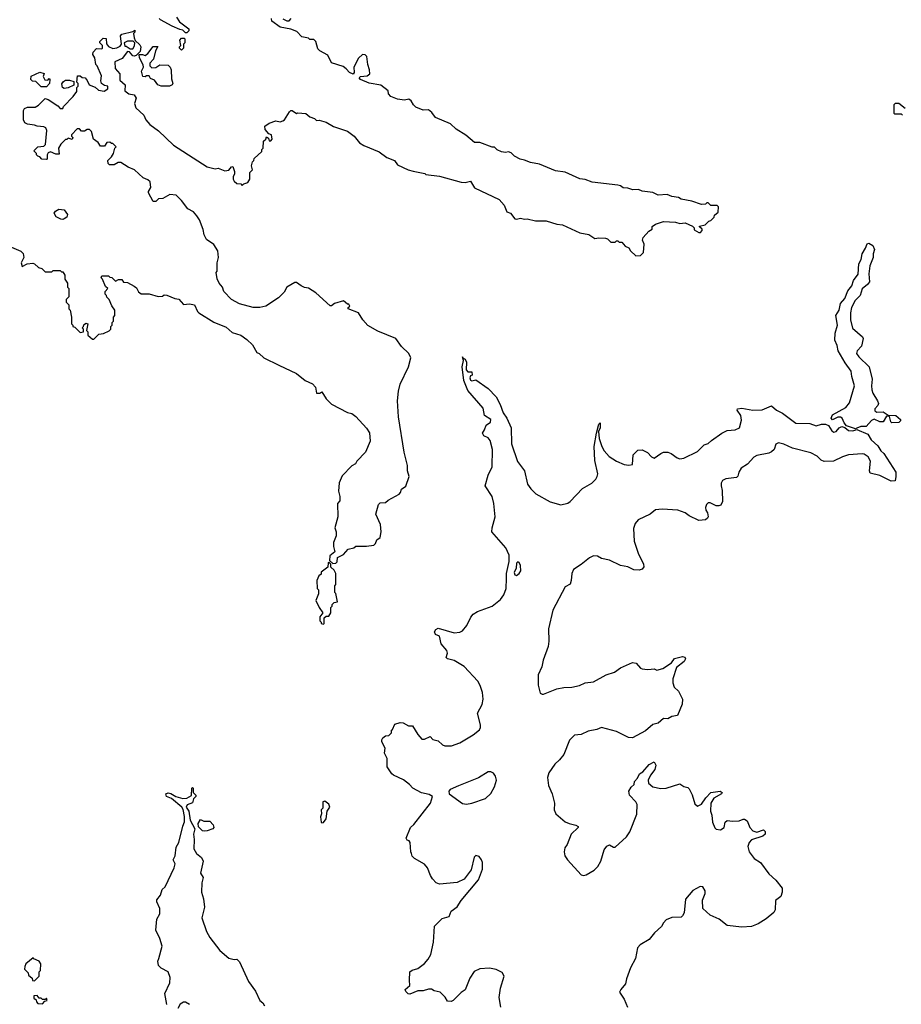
# Model space of a CAD drawing. Extents: x 2239781 to 2394849, y 665654 to 770575.
# Tile 140 of 147: x 2354876 to 2361405, y 755186 to 762477. Entities that reach past the tile are written whole.
import ezdxf

# ---------------------------------------------------------------- set-up
doc = ezdxf.new("R2010")
doc.units = 0

msp = doc.modelspace()

# ---------------------------------------------------------------- linework, layer by layer
at = {"layer": '0CON10XD'}
for points in [[(2356037.5, 762495), (2356060.7, 762460.7), (2356128.3, 762408.3), (2356130, 762395), (2356115, 762380), (2356105, 762380), (2356085, 762400), (2356063, 762403), (2356005, 762427.5), (2355920, 762475), (2355910, 762485)], [(2357790, 761355), (2357877, 761337), (2357885, 761330), (2357985, 761317.5), (2358145, 761272.5), (2358175, 761270), (2358215, 761280), (2358245, 761232.5), (2358427.5, 761145), (2358463.6, 761103.6), (2358483.6, 761053.6), (2358510, 761045), (2358543, 761003), (2358555, 761000), (2358585, 761007.5), (2358615, 761000), (2358635, 761002.5), (2358695, 760987.5), (2358775, 760986.7), (2358855, 760962.5), (2358897, 760957), (2359025, 760897.5), (2359090, 760885), (2359135, 760857.5), (2359165, 760862.5), (2359215, 760860), (2359230, 760855), (2359255, 760830), (2359285, 760830), (2359295, 760840), (2359305, 760840), (2359315, 760830), (2359335, 760830), (2359360.7, 760800.7), (2359386.4, 760786.4), (2359400, 760765), (2359438.3, 760728.3), (2359475, 760730), (2359497, 760753), (2359500, 760815), (2359487.5, 760845), (2359492.5, 760865), (2359535, 760910), (2359560, 760925), (2359560, 760945), (2359585, 760962.5), (2359645, 760982.5), (2359733, 760977), (2359765, 760967.5), (2359805, 760972.5), (2359858.3, 760948.3), (2359870, 760935), (2359871.7, 760921.7), (2359905, 760900), (2359918.3, 760901.7), (2359930, 760915), (2359930, 760925), (2359911.7, 760941.7), (2359911.7, 760948.3), (2359951.7, 760958.3), (2359980, 760985), (2359995, 760990), (2360020, 761015), (2360021.7, 761028.3), (2360048.3, 761051.7), (2360051.7, 761091.7), (2360041.7, 761101.7), (2359995, 761100), (2359975, 761120), (2359965, 761120), (2359955, 761110), (2359925, 761107.5), (2359855, 761132.5), (2359775, 761147.5), (2359755, 761160), (2359705, 761167.5), (2359671.7, 761181.7), (2359605, 761177.5), (2359565, 761196.7), (2359487, 761207), (2359459.3, 761219.3), (2359416.4, 761216.4), (2359379.3, 761229.3), (2359345, 761232.5), (2359326.7, 761246.7), (2359305, 761252.5), (2359115, 761273.3), (2359065, 761292.5), (2359025, 761297.5), (2358915, 761347.5), (2358845, 761357.5), (2358727, 761407), (2358658.3, 761418.3), (2358615, 761437.5), (2358583, 761443), (2358540, 761465), (2358515, 761490), (2358497, 761497), (2358475, 761492.5), (2358445, 761497.5), (2358413, 761513), (2358391.7, 761531.7), (2358375, 761532.5), (2358285, 761566.7), (2358245, 761566.7), (2358180.7, 761620.7), (2358107.5, 761665), (2358066.1, 761706.1), (2357955, 761752.5), (2357928.3, 761788.3), (2357905, 761810), (2357865, 761807.5), (2357809.3, 761829.3), (2357792.5, 761845), (2357776.4, 761876.4), (2357757, 761887), (2357725, 761880), (2357675, 761887.5), (2357625, 761907.5), (2357608.3, 761928.3), (2357605, 761950), (2357551.7, 761991.7), (2357465, 762006.7), (2357400, 762035), (2357390, 762045), (2357400, 762055), (2357449.3, 762060.7), (2357470, 762075), (2357467.5, 762105), (2357453.3, 762145), (2357447.5, 762205), (2357435, 762217.5), (2357415, 762220), (2357385, 762192.5), (2357350.8, 762125), (2357352.5, 762085), (2357345, 762072.5), (2357317.5, 762085), (2357293.9, 762113.9), (2357270.7, 762130.7), (2357185, 762157.5), (2357157.5, 762215), (2357100, 762245), (2357085, 762260), (2357070, 762315), (2357055, 762330), (2357025, 762330), (2357015, 762340), (2356965, 762350), (2356928.3, 762388.3), (2356885, 762407.5), (2356805, 762422.5), (2356742.5, 762465), (2356740, 762485)], [(2356825, 762482.5), (2356855, 762467.5), (2356871.7, 762468.3), (2356887.5, 762485)], [(2354815, 760792.5), (2354885, 760762.5), (2354902.5, 760745), (2354907.5, 760715), (2354887.5, 760675), (2354895, 760650), (2354930.7, 760669.3), (2354973, 760673), (2354985, 760670), (2355015, 760642.5), (2355040, 760635), (2355065, 760610), (2355115, 760610), (2355125, 760620), (2355175, 760620), (2355185, 760610), (2355195, 760610), (2355210, 760585), (2355210, 760555), (2355230, 760525), (2355230, 760495), (2355240, 760485), (2355240, 760425), (2355220, 760405), (2355220, 760385), (2355240, 760365), (2355240, 760335), (2355250, 760325), (2355260, 760275), (2355260, 760225), (2355270, 760215), (2355270, 760205), (2355285, 760200), (2355325, 760160), (2355350, 760165), (2355350, 760185), (2355340, 760195), (2355350, 760205), (2355351.7, 760218.3), (2355365, 760230), (2355380, 760225), (2355370, 760175), (2355380, 760165), (2355381.7, 760141.7), (2355415, 760110), (2355425, 760110), (2355463, 760147), (2355497, 760153), (2355538.3, 760171.7), (2355550, 760185), (2355550, 760205), (2355560, 760215), (2355560, 760235), (2355570, 760245), (2355570, 760275), (2355580, 760285), (2355580, 760325), (2355558.3, 760358.3), (2355540, 760405), (2355521.7, 760421.7), (2355520, 760435), (2355510, 760445), (2355510, 760465), (2355530, 760485), (2355511.7, 760501.7), (2355490, 760555), (2355480, 760565), (2355485, 760580), (2355535, 760580), (2355545, 760570), (2355558.3, 760568.3), (2355585, 760540), (2355607, 760553), (2355631.7, 760551.7), (2355645, 760532.5), (2355675, 760530), (2355725, 760503.3), (2355740.7, 760490.7), (2355755, 760462.5), (2355775, 760446.7), (2355835, 760446.2), (2355902.5, 760427.5), (2355935, 760430), (2355945, 760440), (2355965, 760436.7), (2356025, 760412.5), (2356055, 760407.5), (2356088.3, 760368.3), (2356135, 760373.3), (2356170, 760365), (2356192.5, 760315), (2356202.5, 760305), (2356315, 760237.5), (2356405, 760200), (2356449.3, 760159.3), (2356515, 760140), (2356559.5, 760109.5), (2356599.3, 760069.3), (2356631.7, 760011.7), (2356650, 760005), (2356683.9, 759973.9), (2356795, 759917.5), (2356925, 759857.5), (2356990, 759805), (2357045, 759780), (2357067.5, 759755), (2357075, 759710), (2357099.3, 759710.7), (2357115, 759720), (2357145, 759670), (2357185, 759630), (2357305, 759567.5), (2357335, 759560), (2357365, 759537.5), (2357445, 759452.5), (2357466.4, 759416.4), (2357472.5, 759355), (2357437.5, 759275), (2357373.6, 759206.4), (2357363, 759187), (2357337, 759173), (2357265, 759100), (2357243, 759047), (2357237.5, 758985), (2357247.5, 758945), (2357247.5, 758915), (2357230, 758895), (2357232.5, 758795), (2357210, 758715), (2357220, 758685), (2357220, 758655), (2357200, 758605), (2357200, 758575), (2357210, 758535), (2357173, 758507), (2357171.7, 758471.7), (2357195, 758450), (2357218.3, 758451.7), (2357227, 758463), (2357230, 758495), (2357275, 758517.5), (2357310, 758555), (2357350, 758565), (2357365, 758577.5), (2357445, 758577.5), (2357500, 758585), (2357511.7, 758598.3), (2357520, 758625), (2357547, 758643), (2357552.5, 758685), (2357548.3, 758738.3), (2357512.5, 758815), (2357533, 758887), (2357545, 758900), (2357585, 758902.5), (2357605, 758920), (2357686.4, 758963.6), (2357697.5, 758975), (2357705, 759000), (2357737, 759023), (2357760, 759095), (2357747.5, 759135), (2357747.5, 759175), (2357724, 759275), (2357681.2, 759535), (2357674.2, 759654.2), (2357680.6, 759725), (2357693.3, 759776.7), (2357756.7, 759905), (2357773, 759973), (2357757.5, 760005), (2357705, 760057.5), (2357662.5, 760115), (2357529.3, 760169.3), (2357455, 760212.5), (2357417.5, 760255), (2357385.9, 760305.9), (2357310, 760335), (2357310, 760345), (2357320, 760355), (2357315, 760370), (2357305, 760370), (2357273.6, 760393.6), (2357207.5, 760375), (2357185, 760357.5), (2357175, 760357.5), (2357070, 760455), (2357015, 760487.5), (2356985, 760492.5), (2356960, 760505), (2356925, 760530), (2356915, 760530), (2356853.6, 760496.4), (2356835, 760460), (2356793, 760417), (2356700, 760355), (2356653.9, 760346.1), (2356605, 760346.2), (2356505, 760373.8), (2356445.9, 760405.9), (2356387.5, 760465), (2356377, 760497), (2356352.5, 760525), (2356338.3, 760558.3), (2356332.5, 760605), (2356337.5, 760615), (2356337.5, 760675), (2356347.5, 760715), (2356342.5, 760765), (2356313, 760813), (2356259.3, 760849.3), (2356242.7, 760882.7), (2356233.9, 760923.9), (2356206.7, 760995), (2356187.5, 761025), (2356163, 761053), (2356122.5, 761075), (2356075, 761137.5), (2356035, 761177.5), (2355988.3, 761181.7), (2355937, 761153), (2355905, 761150), (2355885, 761130), (2355865, 761130), (2355830, 761195), (2355830, 761205), (2355847.5, 761235), (2355842.5, 761275), (2355825, 761290), (2355790, 761305), (2355727.5, 761365), (2355680, 761385), (2355625, 761420), (2355605, 761420), (2355575, 761402.5), (2355542.5, 761402.5), (2355531.7, 761411.7), (2355530, 761435), (2355555, 761460), (2355570, 761485), (2355580, 761525), (2355590, 761535), (2355565, 761560), (2355555, 761560), (2355545, 761570), (2355521.7, 761568.3), (2355505, 761540), (2355475, 761540), (2355458.3, 761568.3), (2355421.7, 761591.7), (2355407.7, 761647.7), (2355393, 761663), (2355375, 761662.5), (2355355, 761650), (2355335, 761650), (2355318.3, 761668.3), (2355301.7, 761668.3), (2355260, 761625), (2355260, 761615), (2355270, 761605), (2355265, 761590), (2355235, 761600), (2355225, 761590), (2355215, 761590), (2355180, 761555), (2355162.5, 761525), (2355168.3, 761481.7), (2355145, 761480), (2355105, 761497.5), (2355088.3, 761491.7), (2355080, 761475), (2355080, 761445), (2355075, 761442.5), (2355040, 761445), (2355025, 761460), (2355010, 761465), (2355000, 761475), (2355000, 761485), (2354980, 761505), (2355010, 761535), (2355055, 761540), (2355067, 761553), (2355077.5, 761655), (2355070, 761675), (2355055, 761682.5), (2355005, 761687.5), (2354986.1, 761696.1), (2354935, 761703.8), (2354914.1, 761714.1), (2354903.3, 761735), (2354903.3, 761805), (2354910.7, 761819.3), (2354935, 761828.8), (2354991.7, 761828.3), (2355016.4, 761843.6), (2355065, 761892.5), (2355086.1, 761886.1), (2355158.8, 761838.8), (2355175, 761820), (2355195, 761820), (2355200, 761835), (2355273, 761907), (2355300, 761945), (2355300, 761975), (2355310, 761985), (2355310, 762005), (2355300, 762015), (2355305, 762060), (2355325, 762060), (2355338.3, 762048.3), (2355360, 762045), (2355377, 762027), (2355390, 761995), (2355435, 761977.5), (2355460, 761955), (2355501.7, 761948.3), (2355530, 761965), (2355530, 761985), (2355505, 761990), (2355482.5, 762005), (2355477.5, 762025), (2355481.7, 762061.7), (2355450, 762135), (2355440, 762145), (2355432.5, 762195), (2355418.3, 762218.3), (2355420, 762235), (2355445, 762262.5), (2355485, 762260), (2355490, 762265), (2355490, 762285), (2355470, 762305), (2355470, 762315), (2355495, 762340), (2355517, 762337), (2355518.3, 762298.3), (2355535, 762277.5), (2355565, 762263.3), (2355595, 762267.5), (2355619.3, 762280.7), (2355630, 762295), (2355623.3, 762356.7), (2355631.7, 762368.3), (2355715, 762390), (2355728.3, 762398.3), (2355730, 762385), (2355720, 762375), (2355723, 762343), (2355731.7, 762321.7), (2355765, 762290), (2355772.5, 762275), (2355768.3, 762241.7), (2355738.3, 762211.7), (2355725, 762207.5), (2355715, 762210), (2355688.3, 762238.3), (2355675, 762240), (2355635, 762190), (2355580, 762165), (2355582.5, 762115), (2355617.5, 762075), (2355618.3, 762028.3), (2355656.7, 761995), (2355655, 761950), (2355685, 761927.5), (2355725, 761920), (2355740, 761895), (2355727.5, 761855), (2355737.5, 761825), (2355795, 761770), (2355810, 761735), (2355840.7, 761700.7), (2355905, 761652.5), (2356015, 761547.5), (2356195, 761432.5), (2356265, 761387.5), (2356325, 761373.3), (2356345, 761377.5), (2356395, 761357.5), (2356425, 761362.5), (2356445, 761387.5), (2356455, 761390), (2356467, 761353), (2356467, 761333), (2356457.5, 761315), (2356457.5, 761295), (2356465, 761280), (2356483.3, 761263.3), (2356515, 761260), (2356525, 761250), (2356535, 761260), (2356565, 761270), (2356580, 761295), (2356580, 761345), (2356600, 761365), (2356592.5, 761395), (2356600, 761425), (2356610, 761435), (2356611.7, 761448.3), (2356668.3, 761501.7), (2356670, 761515), (2356680, 761525), (2356681.7, 761578.3), (2356698.3, 761591.7), (2356705, 761610), (2356718.3, 761598.3), (2356725, 761580), (2356735, 761580), (2356747, 761593), (2356740, 761625), (2356721.7, 761631.7), (2356693, 761663), (2356691.7, 761688.3), (2356725, 761710), (2356773, 761727), (2356805, 761720), (2356825, 761727.5), (2356836.7, 761735), (2356875, 761793.3), (2356885, 761803.3), (2356895, 761803.8), (2356925, 761782.5), (2356935, 761786.7), (2356995, 761782.5), (2357025, 761757.5), (2357060, 761745), (2357075, 761730), (2357095, 761732.5), (2357147, 761717), (2357200, 761685), (2357305, 761650), (2357353, 761613), (2357392.5, 761565), (2357423.9, 761543.9), (2357538.3, 761498.3), (2357596.4, 761456.4), (2357652.5, 761435), (2357675, 761402.5), (2357754.1, 761364.1), (2357790, 761355)], [(2355715, 762260), (2355727, 762283), (2355730, 762305), (2355717.5, 762317.5), (2355675, 762317.5), (2355650, 762305), (2355655, 762280), (2355665, 762280), (2355695, 762260), (2355715, 762260)], [(2356075, 762250), (2356060, 762265), (2356060, 762275), (2356070, 762285), (2356062.5, 762325), (2356075, 762340), (2356095, 762340), (2356100, 762335), (2356100, 762305), (2356090, 762295), (2356090, 762265), (2356075, 762250)], [(2355923.6, 761983.6), (2355900, 761995), (2355875, 762030), (2355845, 762040), (2355835, 762060), (2355815, 762060), (2355805, 762052.5), (2355787, 762057), (2355778.8, 762095), (2355792.5, 762125), (2355791.7, 762141.7), (2355763, 762193), (2355761.7, 762218.3), (2355785, 762220), (2355805, 762212.5), (2355825, 762227.5), (2355865, 762277.5), (2355898.3, 762278.3), (2355883, 762247), (2355866.7, 762185), (2355840, 762155), (2355840, 762135), (2355855, 762120), (2355885, 762122.5), (2355915, 762142.5), (2355975, 762140), (2355990, 762125), (2355997.5, 762105), (2356000.7, 762039.3), (2356010, 762005), (2356005.9, 761994.1), (2355985, 761983.8), (2355923.6, 761983.6)], [(2355075, 761980), (2355035, 761980), (2354995, 762020), (2354971.7, 762021.7), (2354960, 762035), (2354961.7, 762058.3), (2355025, 762087.5), (2355058.3, 762078.3), (2355050, 762055), (2355061.7, 762031.7), (2355085, 762030), (2355095, 762040), (2355100, 762035), (2355097.5, 762005), (2355075, 761980)], [(2355205, 761967.5), (2355192.5, 761975), (2355188.3, 762001.7), (2355201.7, 762018.3), (2355215, 762030), (2355245, 762030), (2355278.3, 762018.3), (2355278.3, 761991.7), (2355235, 761973.3), (2355205, 761967.5)], [(2361435, 761820), (2361387, 761857), (2361360, 761855), (2361350, 761845), (2361350, 761785), (2361355, 761780), (2361405, 761780), (2361415, 761770)], [(2355195, 760997.5), (2355180.7, 761000.7), (2355147, 761017), (2355132.5, 761045), (2355140.7, 761059.3), (2355165, 761072.5), (2355205, 761067.5), (2355230, 761035), (2355226.4, 761013.6), (2355205, 761002.5), (2355195, 760997.5)], [(2361065, 759447.5), (2360999.8, 759469.8), (2360981, 759491), (2360967.1, 759527.1), (2360955, 759534.6), (2360935, 759534.5), (2360895, 759514.4), (2360886.2, 759525), (2360895, 759550), (2360995, 759604.2), (2361021.7, 759638.3), (2361058.8, 759765), (2361038.5, 759835), (2361034.5, 759875), (2360990, 759935), (2360938.6, 760025), (2360931.2, 760065), (2360913.9, 760103.9), (2360915.8, 760155), (2360933.5, 760215), (2360919.2, 760285), (2360944.3, 760325.7), (2360954.3, 760375), (2360987.6, 760412.4), (2361010.3, 760469.7), (2361038.8, 760505), (2361050, 760545), (2361086.7, 760593.3), (2361090.3, 760669.7), (2361108.8, 760701.2), (2361115, 760742.5), (2361140, 760785), (2361152.7, 760817.3), (2361165, 760822), (2361193.8, 760805), (2361206.2, 760775), (2361196, 760744), (2361195.7, 760715), (2361172.5, 760655), (2361165.6, 760595), (2361168.8, 760535), (2361155, 760516.2), (2361115.6, 760484.4), (2361101.2, 760435), (2361062.8, 760397.2), (2361036.9, 760345), (2361027.9, 760305), (2361030, 760255), (2361045, 760191.2), (2361117.7, 760127.7), (2361123.8, 760115), (2361110.3, 760059.7), (2361078.1, 760025), (2361072.7, 760005), (2361090.4, 759980.4), (2361166.9, 759905), (2361190, 759815), (2361184.4, 759765), (2361187.8, 759735), (2361195, 759710), (2361230, 759655), (2361236, 759635), (2361230.5, 759619.5), (2361208.8, 759595), (2361209.3, 759579.3), (2361225, 759570), (2361271.7, 759571.7), (2361308.3, 759548.3), (2361365, 759546.2), (2361400, 759515), (2361400, 759505), (2361387, 759493), (2361335, 759492.5), (2361328.3, 759498.3), (2361318.3, 759538.3), (2361295, 759540), (2361270, 759500), (2361245, 759500), (2361205, 759517.5), (2361185, 759507.5), (2361146.1, 759463.9), (2361105, 759464.6), (2361075, 759451.2), (2361065, 759447.5)], [(2358438.6, 755165), (2358426.9, 755235), (2358438.1, 755305), (2358463.3, 755395), (2358450.5, 755420.5), (2358405, 755442.5), (2358355, 755454.4), (2358285, 755448.1), (2358242.2, 755427.8), (2358210.7, 755379.3), (2358175, 755293.8), (2358145, 755273.3), (2358086.8, 755213.2), (2358072.7, 755207.3), (2358045, 755210), (2358027.9, 755237.9), (2357991.2, 755275), (2357945.7, 755285.7), (2357925, 755298), (2357905, 755298.8), (2357865, 755284.2), (2357825, 755286.2), (2357765, 755260), (2357753, 755263), (2357735, 755280), (2357730, 755295), (2357766.7, 755325), (2357762.5, 755365), (2357766.7, 755425), (2357782, 755438), (2357825, 755450.8), (2357873.4, 755486.6), (2357901.1, 755518.9), (2357921.4, 755555), (2357940.8, 755645), (2357947.5, 755765), (2358005, 755820), (2358057.5, 755835), (2358072.5, 755875), (2358115, 755907.5), (2358146, 755955), (2358275, 756107.5), (2358303.6, 756186.4), (2358303.3, 756235), (2358297.5, 756255), (2358279.3, 756279.3), (2358255, 756287.5), (2358241.2, 756275), (2358218.7, 756181.3), (2358166.9, 756113.1), (2358115, 756087.5), (2357984.1, 756074.1), (2357960, 756085), (2357933.8, 756115), (2357918.3, 756138.3), (2357896.7, 756195), (2357873, 756223), (2357800, 756265), (2357783, 756283), (2357778.3, 756301.7), (2357772.5, 756315), (2357767.5, 756385), (2357760, 756395), (2357745, 756400), (2357737.5, 756415), (2357771.2, 756495), (2357795, 756516.7), (2357918.8, 756675), (2357932.5, 756725), (2357909.2, 756739.2), (2357852.4, 756752.4), (2357786.7, 756785), (2357764.2, 756814.2), (2357718.7, 756848.7), (2357645, 756881.2), (2357632.7, 756892.7), (2357597.5, 756945), (2357597.5, 757005), (2357577.5, 757045), (2357581.7, 757081.7), (2357558.3, 757128.3), (2357557.5, 757145), (2357565, 757160), (2357585, 757172.5), (2357610, 757175), (2357630, 757195), (2357630, 757215), (2357638.3, 757221.7), (2357655, 757260), (2357695, 757272.5), (2357715, 757270), (2357755, 757248.8), (2357785, 757247.5), (2357824.5, 757184.5), (2357855, 757150), (2357875, 757148), (2357915, 757167.5), (2357935, 757147.5), (2357975, 757137.5), (2358006.9, 757106.9), (2358025, 757098.6), (2358075, 757100), (2358135, 757121.8), (2358235, 757182.3), (2358281.5, 757218.5), (2358287.8, 757235), (2358288.1, 757255), (2358267.7, 757342.3), (2358301.2, 757405), (2358308.8, 757445), (2358302.5, 757495), (2358286.4, 757546.4), (2358268.1, 757578.1), (2358167.3, 757687.3), (2358095, 757731.2), (2358045, 757743.8), (2358033.6, 757753.6), (2358043.3, 757785), (2358040, 757805), (2357998, 757855), (2357985, 757911.2), (2357955, 757923.3), (2357949.1, 757945), (2357958.2, 757961.8), (2357975, 757970), (2358095, 757937.1), (2358135, 757940.8), (2358155, 757950.8), (2358188.6, 757991.4), (2358216.6, 758053.4), (2358233.8, 758075), (2358266.4, 758093.6), (2358375.9, 758134.1), (2358437.8, 758182.2), (2358461.5, 758218.5), (2358477.8, 758265), (2358482, 758338), (2358482.5, 758375), (2358501.5, 758465), (2358500.6, 758510.6), (2358476.4, 758566.4), (2358374, 758685), (2358376, 758715), (2358396.7, 758795), (2358387.1, 758895), (2358375.6, 758945), (2358322.5, 759025), (2358345.5, 759105), (2358374.3, 759165), (2358377.1, 759295), (2358361.5, 759361.5), (2358345, 759380), (2358312.5, 759395), (2358302.5, 759415), (2358319.5, 759440.5), (2358331.2, 759475), (2358364, 759496), (2358364.2, 759515), (2358319.2, 759545), (2358309.6, 759599.6), (2358195, 759732), (2358165.7, 759805), (2358154.2, 759905), (2358163, 759953), (2358155, 759980), (2358160, 759970), (2358175, 759962.5), (2358185, 759940), (2358183, 759883), (2358195, 759870), (2358225, 759870), (2358227.5, 759845), (2358215, 759840), (2358210, 759825), (2358215, 759807.5), (2358225, 759803.3), (2358255, 759808.8), (2358345, 759746.7), (2358405.5, 759685), (2358435, 759627.5), (2358457.5, 759565), (2358485, 759527.1), (2358517.1, 759455), (2358518.8, 759335), (2358561.9, 759205), (2358614.3, 759135), (2358638.1, 759038.1), (2358662.1, 759002.1), (2358698.8, 758965), (2358805, 758906.7), (2358885, 758883.3), (2358935, 758896.7), (2358952.3, 758907.7), (2359043.3, 759005), (2359112.5, 759045), (2359143.3, 759075), (2359153.8, 759095), (2359158.8, 759115), (2359136.4, 759213.6), (2359130.6, 759315), (2359147.5, 759415), (2359165, 759482.5), (2359175, 759492.5), (2359175.7, 759455), (2359162.5, 759427.5), (2359168, 759375), (2359187.5, 759315), (2359205, 759283.3), (2359242.7, 759242.7), (2359295, 759206.7), (2359353.6, 759183.6), (2359387, 759177), (2359415, 759182.5), (2359420, 759255), (2359455, 759290), (2359485, 759292.5), (2359525, 759272.5), (2359555, 759240), (2359575, 759230), (2359623.3, 759265), (2359645, 759273.1), (2359675, 759274.4), (2359701.2, 759265), (2359745, 759232), (2359765, 759226), (2359795, 759229.2), (2359895, 759279.4), (2359945, 759327.5), (2359975, 759337.5), (2359998.6, 759361.4), (2360075, 759414.2), (2360115, 759434.2), (2360175, 759440.6), (2360208, 759455), (2360222.3, 759512.3), (2360215.8, 759545), (2360190, 759585), (2360192.5, 759595), (2360225, 759600), (2360305.9, 759584.1), (2360375, 759588.6), (2360445, 759616.2), (2360480, 759585), (2360525, 759564), (2360625, 759489.2), (2360727.5, 759487.5), (2360775, 759468.9), (2360815, 759482.5), (2360845, 759481.1), (2360865, 759471.4), (2360891.1, 759431.1), (2360905, 759421.1), (2360923.8, 759426.2), (2360945.6, 759455), (2360965, 759463.8), (2360987.7, 759457.7), (2361015, 759433.6), (2361046.7, 759433.3), (2361075, 759441.4), (2361156.9, 759406.9), (2361182.5, 759365), (2361231.7, 759321.7), (2361254.5, 759284.5), (2361276.2, 759265), (2361364.3, 759125), (2361365.8, 759095), (2361358.8, 759061.2), (2361329.5, 759059.5), (2361245, 759100.8), (2361175, 759117.5), (2361170, 759135), (2361177, 759207), (2361159.7, 759239.7), (2361129.3, 759259.3), (2361115, 759263.1), (2361015, 759253.8), (2360969.5, 759240.5), (2360902.6, 759207.4), (2360835, 759204.3), (2360812.5, 759215), (2360782.5, 759245), (2360735, 759268.2), (2360600, 759305), (2360535, 759334.4), (2360495, 759342.9), (2360476.6, 759333.4), (2360463.1, 759295), (2360445, 759275.6), (2360423.8, 759266.2), (2360335, 759249.2), (2360312.7, 759237.3), (2360265.3, 759184.7), (2360218.6, 759155), (2360201.9, 759125), (2360194.2, 759095.8), (2360185, 759086.2), (2360105, 759076.9), (2360080, 759065), (2360070.8, 759045), (2360070, 759025), (2360079.5, 758989.5), (2360082, 758908), (2360069.3, 758880.7), (2360055, 758876.7)], [(2360055, 758876.7), (2360035, 758876.7), (2359988.8, 758898.8), (2359975, 758898.8), (2359963, 758887), (2359956.2, 758865), (2359957.5, 758845), (2359970, 758825), (2359974, 758795), (2359970, 758785), (2359955, 758774.2), (2359905, 758769.2), (2359835, 758802.5), (2359805, 758824), (2359750, 758845), (2359635, 758853.2), (2359585, 758847.8), (2359545, 758815.8), (2359456.5, 758773.5), (2359434.5, 758745.5), (2359421.3, 758708.7), (2359427.5, 758615), (2359455.8, 758525.8), (2359496.2, 758445), (2359497.5, 758425), (2359485, 758407.5), (2359465, 758400), (2359425, 758403.8), (2359380, 758425), (2359326.1, 758436.1), (2359244.1, 758474.1), (2359185, 758485.8), (2359154.5, 758504.5), (2359125, 758505.5), (2359095, 758492.5), (2359035, 758441.5), (2358977.5, 758405), (2358965.8, 758375.8), (2358961.2, 758325), (2358953, 758297), (2358915, 758277.5), (2358824.2, 758105), (2358791.4, 757965), (2358794.4, 757875), (2358789.5, 757835), (2358751.8, 757735), (2358742.2, 757685), (2358716.7, 757625), (2358715, 757550), (2358730.6, 757490.6), (2358745, 757481.2), (2358755, 757482), (2358855, 757521.9), (2358905, 757531.4), (2358966.4, 757533.6), (2359022.5, 757547.5), (2359065, 757566.7), (2359126.4, 757573.6), (2359220, 757625), (2359280, 757645), (2359325, 757678), (2359415, 757716.2), (2359442.3, 757712.3), (2359473.3, 757675), (2359485, 757670), (2359525, 757664), (2359552, 757668), (2359575, 757670), (2359595, 757660), (2359638.3, 757671.7), (2359703.3, 757715), (2359725, 757745.8), (2359785, 757761.2), (2359802.5, 757755), (2359806.7, 757745), (2359796.2, 757725), (2359741.5, 757678.5), (2359714.3, 757595), (2359714.2, 757565), (2359724.2, 757535), (2359756, 757505), (2359784.5, 757444.5), (2359781.7, 757408.3), (2359746.6, 757323.4), (2359705, 757316), (2359675, 757300), (2359645, 757302.5), (2359605, 757267.5), (2359565, 757256.7), (2359510.5, 757209.5), (2359415, 757159.2), (2359385, 757160.6), (2359295, 757206.9), (2359185, 757235.8), (2359149.7, 757220.3), (2359085, 757208), (2359035, 757184.2), (2358985, 757179.2), (2358947.9, 757142.1), (2358906.4, 757036.4), (2358875, 756995.7), (2358839.2, 756965), (2358795, 756898.8), (2358785.7, 756865), (2358791.4, 756805), (2358819.2, 756745), (2358835.7, 756675), (2358834.6, 756624.6), (2358845.8, 756595), (2358915, 756537.5), (2358945, 756524), (2358995, 756513.3), (2359011.7, 756501.7), (2359012.5, 756495), (2358960, 756445), (2358930.7, 756369.3), (2358913.3, 756345), (2358907.5, 756315), (2358913.3, 756285), (2358933.3, 756255), (2359034.4, 756144.4), (2359055, 756140), (2359072.5, 756145), (2359130.3, 756179.7), (2359158.8, 756205), (2359181.2, 756245), (2359205, 756330), (2359223.6, 756356.4), (2359245, 756367.5), (2359275, 756350), (2359285, 756350), (2359370, 756425), (2359395, 756462.5), (2359447.5, 756592.5), (2359448.8, 756665), (2359438.8, 756685), (2359392.9, 756735), (2359387.5, 756765), (2359405, 756793.8), (2359426.7, 756813.3), (2359430, 756835), (2359450.8, 756859.2), (2359467.3, 756892.7), (2359491.7, 756908.3), (2359537.7, 756962.3), (2359575, 756980), (2359586.7, 756956.7), (2359578.8, 756925), (2359547.7, 756882.3), (2359530, 756845), (2359533.1, 756823.1), (2359565, 756796.2), (2359625, 756784.4), (2359665, 756786), (2359765, 756817.5), (2359795, 756797.5), (2359825, 756790), (2359835, 756780), (2359855.8, 756735.8), (2359875, 756670), (2359895, 756653.3), (2359925, 756667.5), (2359957.5, 756715), (2359995, 756753.8), (2360063.3, 756763.3), (2360077.5, 756755), (2360072.5, 756745), (2360017.3, 756712.7), (2359993.9, 756676.1), (2359993.3, 756615), (2360002.5, 756585), (2360006.7, 756535), (2360025, 756492.5), (2360035, 756483.3), (2360065, 756476.7), (2360093.3, 756495), (2360102, 756535), (2360115, 756546.2), (2360155, 756540.8), (2360205, 756544), (2360235, 756557.5), (2360245, 756557.5), (2360262.5, 756545), (2360283.9, 756493.9), (2360305, 756470), (2360335, 756460), (2360385, 756476.7), (2360396.7, 756465), (2360396.7, 756445), (2360378.8, 756431.2), (2360296.4, 756403.6), (2360277.5, 756385), (2360268.8, 756355), (2360278, 756315), (2360316.4, 756266.4), (2360361.9, 756235), (2360425, 756150.8), (2360475.6, 756105.6), (2360524, 756045), (2360523.8, 756016.2), (2360512.5, 755985), (2360473.3, 755955), (2360470, 755885), (2360460, 755865), (2360405, 755819.2), (2360345, 755782), (2360295, 755762.5), (2360225, 755756), (2360115, 755768.8), (2360055.5, 755815.5), (2359988.8, 755845), (2359936.2, 755896.2), (2359933.9, 755956.1), (2359952.5, 756005), (2359952.5, 756025), (2359936.4, 756056.4), (2359915, 756057.5), (2359860.7, 756029.3), (2359806, 755965), (2359796.1, 755863.9), (2359785, 755840), (2359775, 755830), (2359705, 755827.5), (2359665, 755810), (2359645, 755790), (2359629.3, 755760.7), (2359577.5, 755715), (2359537.5, 755665), (2359472.5, 755625), (2359452.5, 755605), (2359436.7, 755525), (2359400, 755455), (2359371.2, 755375), (2359363.9, 755336.1), (2359327.5, 755295), (2359317.5, 755275), (2359353.6, 755223.6), (2359377.5, 755165)], [(2357125, 758000), (2357130, 758005), (2357131.7, 758048.3), (2357145, 758060), (2357165, 758060), (2357180, 758085), (2357180, 758125), (2357190, 758135), (2357190, 758145), (2357205, 758160), (2357230, 758165), (2357217, 758227), (2357210, 758235), (2357210, 758285), (2357216.7, 758293.3), (2357216.4, 758376.4), (2357205, 758400), (2357181.7, 758421.7), (2357180, 758445), (2357165, 758460), (2357160, 758455), (2357158.3, 758421.7), (2357110, 758385), (2357108.3, 758371.7), (2357091.7, 758358.3), (2357077.5, 758325), (2357080, 758265), (2357090, 758255), (2357090, 758225), (2357070, 758175), (2357093, 758123), (2357120, 758085), (2357100, 758055), (2357100, 758025), (2357110, 758015), (2357110, 758005), (2357125, 758000)], [(2358555, 758360.6), (2358575.7, 758375), (2358587.8, 758395), (2358585.5, 758435), (2358575, 758456.7), (2358565, 758463.3), (2358555, 758452.5), (2358552.9, 758415), (2358537.7, 758382.3), (2358542, 758365), (2358555, 758360.6)], [(2358185, 756668.1), (2358225, 756674.5), (2358325, 756710), (2358365, 756745.8), (2358392.5, 756795), (2358407.3, 756845), (2358400.6, 756875), (2358385, 756897.1), (2358365, 756907.5), (2358345, 756906), (2358275, 756863.1), (2358125, 756803.1), (2358065, 756776), (2358053.3, 756765), (2358057.5, 756745), (2358155, 756672.9), (2358185, 756668.1)], [(2355966.7, 755185), (2355950, 755265), (2355988.6, 755345), (2355990.8, 755385), (2355976.2, 755425), (2355925, 755453.8), (2355905, 755472.5), (2355898.8, 755505), (2355906.7, 755525), (2355932, 755615), (2355913.9, 755673.9), (2355883.3, 755735), (2355892, 755815), (2355913.6, 755856.4), (2355914, 755895), (2355891.2, 755945), (2355890.7, 755959.3), (2355920, 755995), (2355932.5, 756035), (2355952.5, 756055), (2356020, 756195), (2356027.5, 756225), (2356013.6, 756256.4), (2356026.7, 756285), (2356035, 756350), (2356056, 756384), (2356083.3, 756505), (2356096.4, 756536.4), (2356096.4, 756576.4), (2356087, 756627), (2356077.5, 756645), (2355999.7, 756709.7), (2355963.8, 756725), (2355957.5, 756745), (2355975, 756752.5), (2355995, 756747.5), (2356033.6, 756723.6), (2356085, 756710), (2356115, 756712.5), (2356148.3, 756731.7), (2356150, 756785), (2356155, 756790), (2356160, 756785), (2356160, 756755), (2356180, 756735), (2356180, 756725), (2356162.5, 756707.5), (2356155, 756677.5), (2356116.4, 756663.6), (2356110, 756645), (2356130, 756615), (2356139.5, 756549.5), (2356174.2, 756485), (2356163.6, 756446.4), (2356169.2, 756405), (2356165, 756337.5), (2356185, 756303.3), (2356223, 756273), (2356234.2, 756245), (2356216.4, 756156.4), (2356236, 756125), (2356225.8, 756085), (2356223, 756017), (2356237.4, 755967.4), (2356245.5, 755905.5), (2356224, 755825), (2356260.8, 755725), (2356285, 755680), (2356357.5, 755585), (2356425, 755526.7), (2356465, 755517.5), (2356485, 755520), (2356505, 755500), (2356570, 755355), (2356621.9, 755281.9), (2356653.8, 755215), (2356675.7, 755195.7), (2356688, 755175)], [(2357115, 756530), (2357125, 756532.5), (2357145, 756560), (2357152.5, 756615), (2357172.5, 756645), (2357165, 756667.5), (2357135, 756690), (2357120, 756685), (2357121.7, 756638.3), (2357110, 756625), (2357112.5, 756595), (2357103.6, 756573.6), (2357110, 756535), (2357115, 756530)], [(2356245, 756466.7), (2356231.2, 756471.2), (2356199.3, 756499.3), (2356198, 756525), (2356215, 756553.3), (2356240.7, 756540.7), (2356285, 756541.2), (2356310, 756515), (2356313.3, 756495), (2356307.5, 756485), (2356265, 756470), (2356245, 756466.7)], [(2354985, 755360), (2355020, 755395), (2355020, 755425), (2355030, 755435), (2355032.5, 755485), (2355020, 755505), (2354981.7, 755521.7), (2354975, 755530), (2354922.5, 755485), (2354913.6, 755466.4), (2354912.5, 755445), (2354938.3, 755418.3), (2354941.7, 755401.7), (2354968.3, 755378.3), (2354971.7, 755361.7), (2354985, 755360)], [(2355045, 755190), (2355061.7, 755208.3), (2355080, 755215), (2355075, 755230), (2355065, 755220), (2355045, 755220), (2355035, 755230), (2355021.7, 755231.7), (2355005, 755250), (2354981.7, 755248.3), (2354981.7, 755231.7), (2354998.3, 755218.3), (2355000, 755205), (2355011.7, 755191.7), (2355045, 755190)], [(2356133.6, 755183.6), (2356105, 755202.5), (2356088.3, 755201.7), (2356063.6, 755186.4), (2356047.5, 755155)]]:
    msp.add_lwpolyline(points, dxfattribs=at)

doc.saveas('drawing.dxf')
